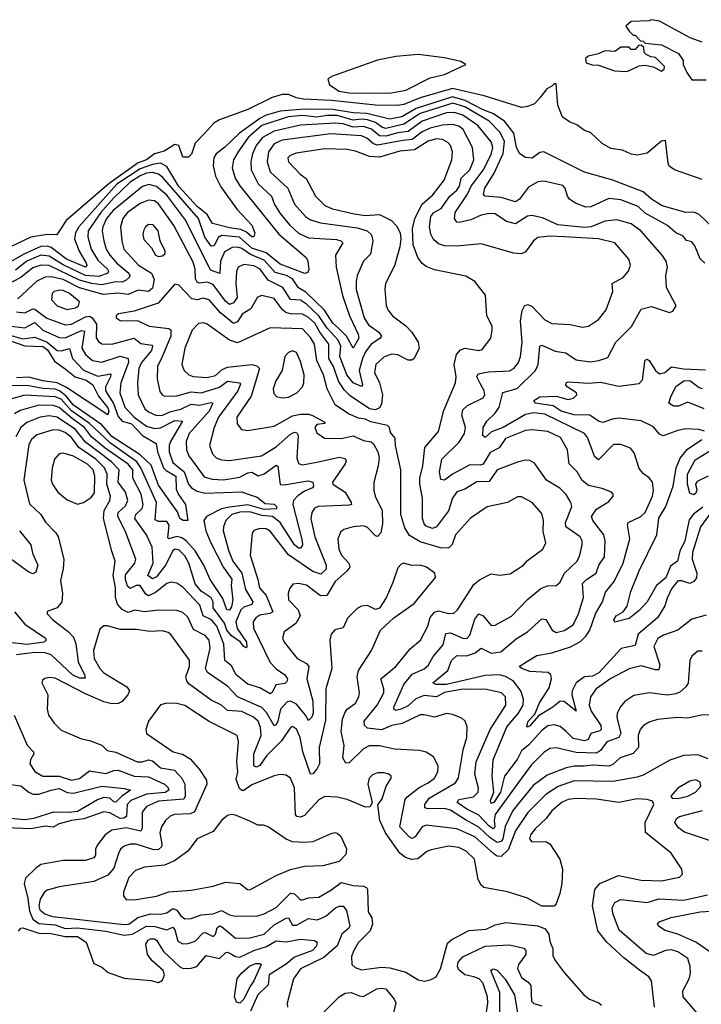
# Model space of a CAD drawing. Extents: x 1443846 to 1577407, y 839182 to 927291.
# Tile 147 of 256: x 1464120 to 1467481, y 911179 to 916036. Entities that reach past the tile are written whole.
import ezdxf

# ---------------------------------------------------------------- set-up
doc = ezdxf.new("R2010")
doc.units = 0

msp = doc.modelspace()

# ---------------------------------------------------------------- linework, layer by layer
at = {"layer": '0CON20XD'}
for points in [[(1467486.2, 915925), (1467426.7, 915946.7), (1467275, 916029.2), (1467233.8, 916036.2), (1467225, 916030), (1467135, 916027.5), (1467110, 916005), (1467125, 915980), (1467145, 915960), (1467155, 915960), (1467181.7, 915931.7), (1467195, 915930), (1467205, 915920), (1467285, 915912.5), (1467369.3, 915869.3), (1467392.5, 915835), (1467392.5, 915815), (1467410, 915775), (1467435, 915740), (1467505, 915740)], [(1467115, 915781.2), (1467175, 915808.8), (1467205, 915812), (1467243.9, 915803.9), (1467285, 915782.5), (1467298.3, 915791.7), (1467300, 915805), (1467255, 915850), (1467233, 915853), (1467210, 915865), (1467200, 915875), (1467198.3, 915898.3), (1467185, 915910), (1467171.7, 915908.3), (1467155, 915890), (1467135, 915890), (1467125, 915900), (1467085, 915900), (1467055, 915880), (1467005, 915882.5), (1466975, 915867.5), (1466923, 915857), (1466910, 915845), (1466913, 915823), (1466943.6, 915813.6), (1466975, 915812.5), (1467054.1, 915784.1), (1467115, 915781.2)], [(1465855, 915674.3), (1465954.1, 915675.9), (1466025, 915688.8), (1466145, 915748.8), (1466215, 915766), (1466320, 915815), (1466295, 915830), (1466215, 915848.8), (1466085, 915863.8), (1465975.4, 915855.4), (1465885, 915836.2), (1465662.1, 915757.9), (1465640, 915745), (1465648, 915715), (1465695, 915682.9), (1465745.6, 915675.6), (1465855, 915674.3)], [(1467485, 915248), (1467350, 915295), (1467323.6, 915313.6), (1467318.3, 915328.3), (1467305, 915440), (1467285, 915437.5), (1467215, 915377.5), (1467165, 915367.5), (1467135, 915372.5), (1467093, 915393), (1467035, 915400), (1466992.5, 915425), (1466935, 915480), (1466905, 915490), (1466868.3, 915518.3), (1466835, 915530), (1466797.5, 915555), (1466773.3, 915615), (1466765, 915720), (1466755, 915720), (1466745, 915707.5), (1466720, 915695), (1466687, 915653), (1466658.3, 915621.7), (1466625, 915607.5), (1466595, 915603.3), (1466410.2, 915660.2), (1466255, 915697.1), (1466095, 915650), (1466015, 915617.6), (1465983.1, 915613.1), (1465875, 915613.8), (1465657.8, 915637.8), (1465520, 915645), (1465485, 915650.8), (1465445, 915668), (1465415, 915667.5), (1465365, 915652.9), (1465245, 915592.5), (1465105, 915542.9), (1465077.5, 915525), (1465032.9, 915477.1), (1464985, 915426.9), (1464967.5, 915372.5), (1464952.5, 915357.5), (1464925, 915357.5), (1464905.6, 915415.6), (1464885, 915419.8), (1464832.8, 915387.2), (1464785.3, 915375), (1464745, 915344.9), (1464705, 915330.8), (1464562, 915228), (1464350, 915045), (1464302.5, 914975), (1464255, 914976.4), (1464175, 914963.9), (1464074.2, 914915.8)], [(1467539.7, 915009.7), (1467470.3, 915075), (1467445, 915087), (1467405, 915085.3), (1467288.4, 915118.4), (1467235, 915150.8), (1467195, 915187.1), (1467045.6, 915245), (1466905, 915284.7), (1466705, 915383.9), (1466685, 915381.2), (1466647.3, 915352.7), (1466615, 915356), (1466587, 915375), (1466570.2, 915405), (1466556.6, 915476.6), (1466511.6, 915535), (1466453.5, 915573.5), (1466405, 915591.5), (1466317, 915637), (1466255, 915655.3), (1466075, 915598.8), (1466005, 915557.4), (1465945, 915544.7), (1465832.8, 915572.8), (1465765, 915576.7), (1465665, 915593), (1465525, 915594.8), (1465404.4, 915585.6), (1465335, 915565.3), (1465305, 915548.8), (1465203.8, 915476.2), (1465130.8, 915405), (1465089.3, 915375), (1465077, 915355), (1465074.8, 915315), (1465086, 915265), (1465112.3, 915212.3), (1465190.9, 915100.9), (1465265, 915021.9), (1465279.5, 914985), (1465274.2, 914965.8), (1465265, 914964.6), (1465238.3, 914988.3), (1465211.2, 915001.2), (1465155, 915008.7), (1465070.7, 915030.7), (1465044.8, 915075), (1464995, 915114), (1464905, 915214.1), (1464845, 915312.6), (1464815, 915328.2), (1464775, 915321.6), (1464715, 915300.4), (1464598.4, 915225), (1464412, 915015), (1464394.9, 914985), (1464390.8, 914955), (1464413.8, 914895), (1464447.5, 914835), (1464451.2, 914825), (1464445, 914815.5), (1464350.3, 914855), (1464275, 914912.9), (1464255, 914919.3), (1464225, 914917.1), (1464140, 914880), (1463980.7, 914789.3)], [(1467499.2, 914835), (1467476.3, 914856.3), (1467450.3, 914920.3), (1467435, 914939.6), (1467407.6, 914947.6), (1467390.3, 914970.3), (1467355.2, 914985.2), (1467315, 915021.3), (1467205, 915082.6), (1467169.6, 915115), (1467085, 915147.6), (1467025, 915153.6), (1466936.4, 915113.6), (1466911.8, 915111.8), (1466860.9, 915130.9), (1466831.2, 915151.2), (1466821, 915165), (1466810.5, 915205), (1466798.1, 915218.1), (1466705, 915240.4), (1466675, 915236.1), (1466629.6, 915210.4), (1466585, 915151.6), (1466565, 915138), (1466495, 915158.9), (1466414.3, 915165), (1466407.5, 915175), (1466413.6, 915205), (1466460.1, 915279.9), (1466504.3, 915375.7), (1466511.3, 915435), (1466489.6, 915479.6), (1466435, 915535.9), (1466315, 915605.9), (1466255.3, 915624.7), (1466095, 915573.3), (1466015, 915520.3), (1465925, 915499.6), (1465905.6, 915505.6), (1465875, 915528.6), (1465835, 915541.7), (1465805, 915545.7), (1465765, 915541.3), (1465685, 915563), (1465635.6, 915564.4), (1465585, 915554.7), (1465515, 915563.6), (1465443.4, 915556.6), (1465315, 915514.6), (1465247.2, 915455), (1465196.7, 915385), (1465174.3, 915345), (1465168.2, 915305), (1465182.5, 915255), (1465206.1, 915216.1), (1465397.5, 914977.5), (1465533.5, 914863.5), (1465541.8, 914845), (1465545.6, 914804.4), (1465540.6, 914789.4), (1465526.2, 914783.8), (1465405, 914829.7), (1465335.7, 914885.7), (1465265, 914908.9), (1465203.5, 914963.5), (1465115, 914971.9), (1465098.7, 914961.3), (1465079.1, 914920.9), (1465065, 914918.6), (1465032.8, 914962.8), (1465001.3, 915055), (1464825, 915259.1), (1464804.1, 915275), (1464775, 915283.1), (1464745, 915278.6), (1464714.5, 915265.5), (1464664.8, 915235), (1464582.7, 915155), (1464519.5, 915085), (1464457.3, 914995), (1464455.5, 914965), (1464473, 914905), (1464505, 914849.6), (1464552.3, 914805), (1464558.6, 914795), (1464554.1, 914785), (1464510.9, 914769.1), (1464445, 914774.6), (1464335, 914826.7), (1464265, 914869.9), (1464225, 914874.5), (1464154.5, 914845.5), (1464098.7, 914801.3)], [(1467543.7, 913625), (1467478.1, 913535), (1467437.9, 913407.9), (1467436.4, 913375), (1467458.6, 913305), (1467457.2, 913282.8), (1467443.8, 913265), (1467425, 913254.1), (1467385, 913267.3), (1467365, 913267.5), (1467335, 913229.1), (1467312.7, 913182.7), (1467301.1, 913145), (1467265.6, 913085), (1467169.8, 913005), (1467155, 912949.1), (1467086.1, 912933.9), (1466976, 912814), (1466945, 912797.3), (1466905, 912794.3), (1466863.5, 912765), (1466845.2, 912725), (1466842.7, 912705), (1466865, 912624.2), (1466805, 912673.1), (1466785, 912674.3), (1466749.4, 912645), (1466678.4, 912601.6), (1466635, 912552), (1466625, 912545.8), (1466620.2, 912550.2), (1466627.1, 912575), (1466659.7, 912610.3), (1466684.3, 912665.7), (1466730.7, 912739.3), (1466742.7, 912785), (1466739.1, 912805), (1466725.6, 912815.6), (1466635, 912821.4), (1466596.7, 912835), (1466583.3, 912845), (1466625, 912872.1), (1466670.9, 912899.1), (1466745, 912912.4), (1466836.9, 912943.1), (1466885, 912968.6), (1466913.4, 912996.6), (1466931.4, 913025), (1466959.6, 913105), (1466993.9, 913165), (1467008.2, 913211.8), (1467051.2, 913265), (1467096, 913355), (1467128.9, 913475), (1467117.8, 913545), (1467121.4, 913555), (1467183.1, 913585), (1467205, 913604.6), (1467241.1, 913685), (1467246.2, 913715), (1467240, 913755), (1467226.7, 913775), (1467195, 913797.5), (1467175, 913821.9), (1467149.8, 913899.8), (1467132.6, 913922.6), (1467085, 913941.2), (1467048.9, 913941.1), (1466975, 913864.4), (1466955, 913881.2), (1466943.2, 913915), (1466920.2, 913975), (1466905, 913995.3), (1466710.4, 914090.4), (1466655, 914097.2), (1466615, 914088.8), (1466505, 914024.6), (1466447.3, 914002.7), (1466415, 913975.8), (1466404.6, 913985), (1466406.1, 914025), (1466423.1, 914055), (1466464.5, 914095.5), (1466485.1, 914124.9), (1466503.1, 914196.9), (1466573.6, 914216.4), (1466663.5, 914305), (1466676.1, 914335), (1466685, 914425.8), (1466695, 914430), (1466761.2, 914401.2), (1466812.9, 914392.9), (1466865, 914358.7), (1466935, 914348.8), (1466975.3, 914354.7), (1467020, 914370), (1467060.4, 914445), (1467137.9, 914522.1), (1467185, 914608.1), (1467235, 914621.5), (1467325, 914592), (1467341.7, 914598.3), (1467356.7, 914625), (1467310.6, 914715), (1467306.9, 914775), (1467315.4, 914815), (1467308.5, 914845), (1467289.1, 914875), (1467183.8, 914995), (1467135, 915028.4), (1467065, 915048.1), (1467005, 915042.1), (1466938.5, 915015), (1466905, 915010.6), (1466774, 915025), (1466698.3, 915058.3), (1466645, 915070.4), (1466625, 915066.4), (1466565, 915029.4), (1466521.4, 915041.4), (1466465, 915077.8), (1466435, 915079.5), (1466395, 915071.5), (1466345, 915048.7), (1466287.5, 915035), (1466275, 915037.5), (1466263.8, 915055), (1466267.8, 915085), (1466328.9, 915175), (1466347.3, 915215), (1466405.8, 915294.2), (1466445, 915371.8), (1466454.1, 915405), (1466445, 915433.2), (1466378.7, 915515), (1466305, 915565.9), (1466265, 915578.9), (1466225, 915576.5), (1466105, 915535.6), (1466035, 915484), (1465985, 915478.7), (1465925, 915460.9), (1465895, 915462.9), (1465855, 915495.4), (1465815, 915509.9), (1465765, 915505.6), (1465715, 915521.9), (1465675, 915526.4), (1465505.1, 915515.1), (1465375, 915486.1), (1465318.1, 915455), (1465286.8, 915415), (1465267.9, 915375), (1465259.2, 915335), (1465261.5, 915295), (1465296.2, 915226.2), (1465362.6, 915165), (1465376.6, 915125), (1465405, 915079.7), (1465450.5, 915025), (1465495, 914983.8), (1465545, 914960.7), (1465681.7, 914951.7), (1465703.3, 914945), (1465713.6, 914935), (1465678.2, 914875), (1465680.5, 914815), (1465712.1, 914675), (1465746.8, 914575), (1465790, 914485), (1465792.6, 914465), (1465765, 914415.7), (1465731.5, 914475), (1465692, 914515), (1465665, 914539.8), (1465623.3, 914603.3), (1465531.8, 914691.8), (1465495, 914713.8), (1465465, 914757.2), (1465435.1, 914775.1), (1465379.2, 914789.2), (1465325, 914850), (1465258.1, 914878.1), (1465215, 914908.1), (1465195, 914914.8), (1465167.1, 914912.9), (1465129.6, 914890.4), (1465111.1, 914845), (1465106.3, 914783.7), (1465061.3, 914801.3), (1464939.3, 915045), (1464845, 915169.8), (1464795, 915213.1), (1464756.9, 915223.1), (1464725, 915212.8), (1464581.6, 915095), (1464547.7, 915055), (1464530, 915015), (1464526.7, 914995), (1464534.4, 914945), (1464546.7, 914905), (1464563.9, 914875), (1464599.4, 914835), (1464658.2, 914785), (1464663.2, 914775), (1464659.7, 914765), (1464645, 914751), (1464625, 914742), (1464595, 914742.3), (1464525, 914729), (1464475.5, 914734.5), (1464415, 914751.4), (1464265, 914824.1), (1464225, 914826), (1464185, 914811.3), (1464125, 914763.9), (1464050.3, 914725)], [(1466390.7, 914240.7), (1466374.1, 914275), (1466381.5, 914288.5), (1466430.6, 914299.4), (1466535, 914303.8), (1466556.6, 914315), (1466580.3, 914345), (1466590, 914375), (1466598.7, 914445), (1466590.5, 914549.5), (1466598.6, 914601.4), (1466610, 914625), (1466625, 914630.9), (1466645, 914622.9), (1466710, 914555), (1466745, 914537.5), (1466835, 914531.8), (1466895, 914519.5), (1466925, 914524.5), (1466975, 914556.7), (1467011.5, 914605), (1467044.5, 914695), (1467042.5, 914735), (1467096.7, 914765), (1467121.9, 914795), (1467132.2, 914825), (1467124.6, 914854.6), (1467055, 914936.2), (1466975.2, 914955.2), (1466805, 914964.5), (1466735, 914969.1), (1466675, 914962.1), (1466654.4, 914945.6), (1466615, 914890.4), (1466595, 914880.9), (1466555, 914884.5), (1466395, 914930.9), (1466275, 914918.2), (1466215, 914920.8), (1466185, 914931.1), (1466161.2, 914951.2), (1466147.8, 914977.8), (1466141.6, 915015), (1466148.3, 915065), (1466162.3, 915085), (1466198.1, 915105), (1466240.7, 915165), (1466276, 915195), (1466288.8, 915215), (1466297.8, 915255), (1466339.8, 915295), (1466359.3, 915345), (1466353.8, 915405), (1466307.5, 915495), (1466285, 915511.5), (1466255, 915519), (1466205, 915515.8), (1466145, 915501.1), (1466105, 915483.8), (1466055, 915444.6), (1466010.3, 915439.7), (1465885, 915417.4), (1465864.3, 915424.3), (1465832.6, 915452.6), (1465805, 915462.9), (1465655, 915472.5), (1465415, 915442), (1465375, 915423.9), (1465346.8, 915385), (1465340.7, 915335), (1465355.3, 915285), (1465442.6, 915205), (1465475, 915126.4), (1465530, 915065), (1465555, 915049.5), (1465603.4, 915033.4), (1465785, 915010), (1465834, 914994), (1465855, 914975.5), (1465861.2, 914945), (1465849.8, 914880.3), (1465815, 914844.3), (1465785, 914774), (1465778.6, 914745), (1465780.2, 914705), (1465819.1, 914565), (1465840.2, 914530.2), (1465890.7, 914495), (1465903.8, 914475), (1465896.7, 914463.3), (1465853.8, 914435), (1465825, 914398), (1465809.8, 914365), (1465793.5, 914305), (1465810, 914235), (1465805, 914227.5), (1465764.8, 914245), (1465733.5, 914283.5), (1465699.5, 914375), (1465704.4, 914425), (1465691.1, 914455), (1465636.6, 914515), (1465595.4, 914575), (1465535, 914632.4), (1465505, 914653), (1465456.2, 914656.2), (1465417.9, 914715), (1465345, 914751.2), (1465305.9, 914805), (1465275, 914822.4), (1465225, 914828.1), (1465197.3, 914815), (1465188.6, 914795), (1465185.2, 914735.2), (1465191.9, 914665), (1465175, 914640), (1465155, 914630.7), (1465135, 914646.9), (1465075, 914729.8), (1465045, 914741.9), (1465005, 914737.1), (1464995, 914742.2), (1464987.5, 914757.5), (1464986, 914805), (1464975, 914840), (1464880.7, 915020.7), (1464805, 915127.1), (1464785, 915141.9), (1464755, 915146.6), (1464715, 915129.8), (1464652.1, 915085), (1464628.1, 915055), (1464617.4, 915015), (1464623.5, 914943.5), (1464633.3, 914905), (1464705.4, 914825.4), (1464769.8, 914785), (1464783.3, 914755), (1464775, 914711.2), (1464755, 914696), (1464705, 914702), (1464655, 914680.8), (1464605, 914686.8), (1464531, 914681), (1464415, 914713.6), (1464335, 914753.9), (1464275, 914767), (1464245, 914765.9), (1464205, 914745.7), (1464111.2, 914658.8)], [(1466001.9, 912635), (1465975, 912627.7), (1465965, 912634.2), (1465964.7, 912644.7), (1466013.7, 912756.3), (1466055, 912808.2), (1466115, 912833.8), (1466135, 912850), (1466159.5, 912895), (1466208.2, 912951.8), (1466221.8, 913008.2), (1466245, 913012.1), (1466304.6, 912985.4), (1466325, 912984.1), (1466340.3, 912999.7), (1466365, 913079.5), (1466385, 913105.5), (1466405, 913095.5), (1466445, 913047.3), (1466465, 913048.5), (1466545, 913092.9), (1466625, 913176.2), (1466690.1, 913229.9), (1466723.4, 913243.4), (1466765, 913245.6), (1466785, 913261.9), (1466807.5, 913305), (1466869.6, 913365), (1466883.2, 913395), (1466894.6, 913445), (1466893.8, 913465), (1466883.6, 913485), (1466814, 913535), (1466811.4, 913555), (1466823.3, 913583.3), (1466843.4, 913635), (1466838.7, 913655), (1466815, 913694.5), (1466783.3, 913725), (1466717.8, 913765), (1466658.8, 913848.8), (1466635, 913861.1), (1466615, 913862.5), (1466575, 913853.6), (1466475, 913815.4), (1466435, 913758.4), (1466375, 913757.1), (1466315, 913720.8), (1466275, 913707.3), (1466255, 913676.5), (1466235, 913614), (1466175.4, 913535), (1466155, 913525.4), (1466125, 913538), (1466115, 913548.9), (1466106.5, 913575), (1466106.3, 913675), (1466092.9, 913745), (1466093.6, 913775), (1466108.1, 913835), (1466118.8, 913925), (1466184.6, 914005), (1466212, 914108), (1466270, 914245), (1466271.8, 914275), (1466261.9, 914335), (1466274.8, 914385.2), (1466293.2, 914406.8), (1466315, 914415.8), (1466385, 914403.5), (1466400.7, 914409.3), (1466442.9, 914465), (1466450.6, 914505), (1466449.4, 914525), (1466423.2, 914575), (1466417.8, 914677.8), (1466364.6, 914744.6), (1466320.9, 914770.9), (1466165, 914802.3), (1466125, 914817.9), (1466104.2, 914834.2), (1466083, 914863), (1466060, 914925), (1466057.1, 915005), (1466069.5, 915055), (1466104.1, 915125.9), (1466157.1, 915172.9), (1466213.1, 915245), (1466251.6, 915345), (1466254.1, 915384.1), (1466245.3, 915415), (1466231.2, 915431.2), (1466205.5, 915445.5), (1466175, 915448.3), (1466135, 915437.7), (1466066.3, 915393.7), (1465995, 915387.1), (1465895, 915358.3), (1465845, 915361.2), (1465776.9, 915386.9), (1465734.2, 915395.8), (1465625, 915399.2), (1465482.8, 915377.2), (1465453.2, 915366.8), (1465442.3, 915355), (1465445, 915334.5), (1465503.8, 915275), (1465533.4, 915253.4), (1465578.8, 915165), (1465625, 915120), (1465662.5, 915102.5), (1465768.9, 915078.9), (1465825, 915070.8), (1465895, 915074.8), (1465953.6, 915045), (1465978.5, 915018.5), (1465995.6, 914985), (1466000, 914955), (1465994.6, 914915.4), (1465968.7, 914821.3), (1465924.5, 914735), (1465920, 914705), (1465926.9, 914626.9), (1465935.5, 914605), (1465958.5, 914575), (1466025, 914526.1), (1466053.3, 914495), (1466085.3, 914445), (1466090, 914415), (1466065, 914365.6), (1466053.6, 914356.4), (1466035, 914355.9), (1465985, 914383), (1465955, 914385.7), (1465917.3, 914372.7), (1465876.1, 914335), (1465870, 914295), (1465894.8, 914244.8), (1465908.5, 914185), (1465905, 914140), (1465895, 914121.4), (1465875, 914112.1), (1465845, 914115.9), (1465750.1, 914180.1), (1465720.5, 914210.5), (1465692.6, 914252.6), (1465666.9, 914325), (1465644.2, 914365), (1465645.2, 914435), (1465599.6, 914495), (1465575, 914538.8), (1465545, 914567.8), (1465515, 914584.2), (1465455, 914585.8), (1465432.3, 914592.3), (1465415.6, 914605.6), (1465375, 914660), (1465315, 914675.9), (1465292.3, 914667.7), (1465260.5, 914609.5), (1465216.8, 914583.2), (1465194, 914546), (1465175, 914537.6), (1465109.9, 914589.9), (1465055, 914654.1), (1465025, 914662.7), (1464995, 914654.4), (1464968.7, 914658.7), (1464905, 914726.9), (1464885, 914730.8), (1464802.6, 914637.4), (1464685, 914598.2), (1464607.5, 914585), (1464596.2, 914575), (1464596.2, 914565), (1464615, 914551.9), (1464705, 914551.2), (1464758.8, 914525), (1464855, 914512.5), (1464865, 914506.2), (1464865.2, 914475), (1464820.8, 914369.2), (1464800, 914325), (1464798.4, 914265), (1464811.7, 914201.7), (1464822.2, 914185), (1464835, 914178.5), (1464895, 914180), (1464965, 914199.9), (1465015, 914194.8), (1465105, 914224.2), (1465145, 914252.2), (1465203.8, 914245), (1465208.7, 914238.7), (1465196.1, 914205), (1465101.2, 914075), (1465079.3, 914025), (1465056.5, 913935), (1465071.6, 913895), (1465088.5, 913875), (1465115, 913864.7), (1465155, 913861.4), (1465312.5, 913885), (1465385, 913928.7), (1465455, 913992.2), (1465475, 914000.8), (1465487.3, 913997.3), (1465492.6, 913985), (1465487.6, 913875), (1465495, 913846.7), (1465515, 913839.5), (1465585, 913853.2), (1465695, 913878.6), (1465725, 913871.1), (1465729.5, 913859.5), (1465725.9, 913845), (1465662.5, 913755), (1465663.6, 913745), (1465724.8, 913704.8), (1465755.5, 913654.5), (1465755.6, 913645), (1465745, 913640.7), (1465591.2, 913635), (1465574.3, 913625.7), (1465560.9, 913605), (1465556.6, 913573.4), (1465575.6, 913485), (1465631.4, 913345), (1465631.2, 913325), (1465605, 913300.3), (1465565, 913314.1), (1465446.1, 913396.1), (1465355, 913512.5), (1465335, 913524), (1465303.7, 913526.3), (1465275, 913515.5), (1465266.6, 913503.4), (1465256.9, 913395), (1465294.5, 913275), (1465303.1, 913233.1), (1465335.9, 913195), (1465369.1, 913115), (1465353.3, 913106.7), (1465305, 913098.7), (1465284.7, 913085), (1465271.1, 913065), (1465273.7, 913035), (1465355.3, 912865), (1465384.1, 912834.1), (1465428, 912805), (1465440, 912785), (1465438.2, 912771.8), (1465428.3, 912761.7), (1465383.3, 912755), (1465365, 912717.5), (1465355, 912711.2), (1465305, 912739.5), (1465245, 912757.6), (1465187.8, 912805), (1465165, 912848.5), (1465131.1, 912875), (1465127.5, 912955), (1465092, 913045), (1465065.7, 913075.7), (1465024.7, 913094.7), (1465007.8, 913147.8), (1464925, 913236.7), (1464895, 913256.9), (1464865, 913261.5), (1464845, 913254.1), (1464789.7, 913210.3), (1464754.5, 913194.5), (1464741.8, 913201.8), (1464715, 913245.2), (1464695, 913245.5), (1464665, 913230), (1464651.4, 913241.4), (1464641.4, 913275), (1464641.7, 913298.3), (1464688.4, 913355), (1464692.4, 913375), (1464640.9, 913515), (1464604.8, 913585), (1464605.6, 913605), (1464642, 913638), (1464653.9, 913665), (1464642.2, 913705), (1464605.2, 913755), (1464610.4, 913815), (1464572, 913855), (1464445, 913951.3), (1464396, 914015), (1464305, 914074.9), (1464265, 914081.4), (1464221.1, 914075), (1464155, 914048.5), (1464125.6, 914024.4), (1464101.4, 913978.6)], [(1464805, 914867.5), (1464825, 914870.6), (1464836.9, 914883.1), (1464838.2, 914895), (1464813.6, 914945), (1464802.3, 914995), (1464778.9, 915025), (1464755, 915026.4), (1464741.1, 915015), (1464730.8, 914995), (1464726.9, 914975), (1464731.9, 914951.9), (1464770.5, 914910.5), (1464790.6, 914875), (1464805, 914867.5)], [(1464355, 914606.5), (1464395, 914614.2), (1464410, 914625), (1464414.6, 914645), (1464365.9, 914685), (1464335, 914700.4), (1464317.7, 914702.2), (1464290.6, 914695), (1464280, 914685), (1464276.9, 914655), (1464304.5, 914625), (1464355, 914606.5)], [(1464103.8, 914595), (1464145, 914590.3), (1464185, 914609.4), (1464195, 914608), (1464254.2, 914564.2), (1464345, 914530.2), (1464375, 914533.5), (1464445, 914570.3), (1464465, 914573.3), (1464477.8, 914565), (1464498.7, 914535), (1464496.9, 914466.9), (1464508.4, 914448.4), (1464525, 914437.5), (1464575, 914436), (1464685, 914465.2), (1464718.1, 914438.1), (1464770.9, 914430.9), (1464775.2, 914425), (1464770, 914405), (1464720, 914345), (1464707.1, 914315), (1464700.4, 914245), (1464704.1, 914185.9), (1464737.2, 914117.2), (1464755, 914102.2), (1464795, 914084.4), (1464825, 914086), (1464865, 914104), (1464915, 914115.5), (1464965, 914139.2), (1465005, 914134.1), (1465065, 914148.2), (1465073.1, 914145), (1465054.8, 914105), (1464955.8, 913995), (1464940.7, 913955), (1464942.9, 913915), (1464954, 913885), (1465030.5, 913780.5), (1465069.2, 913769.2), (1465125, 913765.9), (1465205, 913779), (1465245, 913800.6), (1465264.7, 913804.7), (1465295.3, 913785.3), (1465325, 913795.9), (1465385, 913837.9), (1465393.3, 913833.3), (1465405, 913743.8), (1465425, 913741.7), (1465541.1, 913761.1), (1465565.3, 913755.3), (1465568.5, 913735), (1465563.8, 913726.2), (1465525, 913711), (1465492.2, 913687.8), (1465470, 913665), (1465466.5, 913645), (1465513.1, 913465), (1465515, 913443.8), (1465505, 913428.8), (1465495, 913429.4), (1465475, 913444.8), (1465404.9, 913555), (1465366.8, 913585), (1465315, 913590), (1465255, 913608.5), (1465205, 913607), (1465165.7, 913595), (1465136.4, 913565), (1465124.7, 913535), (1465124.2, 913515), (1465151.5, 913415), (1465171.5, 913365), (1465216.2, 913305), (1465233.1, 913225), (1465269.5, 913165), (1465265, 913151.6), (1465225, 913137.8), (1465210, 913125), (1465186.7, 913065), (1465192.8, 913032.8), (1465238.4, 912965), (1465239.4, 912940.6), (1465235, 912937.5), (1465225, 912943.9), (1465206.8, 912966.8), (1465165, 912997.4), (1465141.9, 913025), (1465130.8, 913059.2), (1465074.5, 913135), (1465074.2, 913165), (1465065, 913184.3), (1465015, 913217.5), (1464985, 913252.8), (1464955, 913355.4), (1464935, 913391.2), (1464905, 913421.6), (1464885, 913424.2), (1464875, 913415.3), (1464839, 913345), (1464795, 913287.6), (1464775, 913277.8), (1464752.2, 913295), (1464778.5, 913355), (1464773.6, 913433.6), (1464744.7, 913495), (1464688.1, 913575), (1464692.1, 913595), (1464723.9, 913625), (1464729.3, 913645), (1464719.2, 913695), (1464677.7, 913775), (1464678.6, 913815), (1464655, 913843.8), (1464542.2, 913922.2), (1464475, 913978.8), (1464439, 914025), (1464378.2, 914068.2), (1464315, 914123), (1464285, 914133.2), (1464215.1, 914134.9), (1464121.8, 914108.2), (1464095, 914092.2)], [(1464065, 914525.5), (1464145, 914516.7), (1464195, 914541.8), (1464235, 914503.8), (1464315, 914468.5), (1464345, 914466.8), (1464391.4, 914488.6), (1464425, 914503.2), (1464439.2, 914499.2), (1464426.7, 914415), (1464445, 914384.7), (1464479.5, 914355), (1464525, 914346.3), (1464615, 914376.5), (1464655, 914364.5), (1464656.6, 914345), (1464618.4, 914245), (1464614.5, 914195), (1464638.4, 914125), (1464684.4, 914075), (1464745, 914031.4), (1464785, 914019.2), (1464815, 914022.3), (1464885, 914058.5), (1464922.5, 914055), (1464863.4, 913955), (1464856.6, 913935), (1464857.2, 913905), (1464875, 913852.5), (1464930.4, 913805), (1464952.3, 913745), (1464966.8, 913726.8), (1464995, 913710.2), (1465035, 913700.4), (1465215, 913707.8), (1465246, 913696), (1465291.4, 913681.4), (1465330.2, 913650.2), (1465375.8, 913645.8), (1465386.3, 913635), (1465387, 913623), (1465325, 913620.7), (1465245, 913643.7), (1465155, 913631.8), (1465115, 913623.2), (1465041.1, 913585), (1465028.4, 913565), (1465038.5, 913515), (1465062.1, 913455), (1465124.4, 913334.4), (1465165.7, 913275.7), (1465162.9, 913245), (1465171.9, 913175), (1465165, 913140.5), (1465155, 913123.4), (1465141.8, 913125), (1465121.1, 913181.1), (1465059.5, 913275), (1465028.2, 913345), (1464985, 913415.8), (1464941.2, 913465), (1464920.1, 913480.1), (1464895, 913486.3), (1464855, 913474.7), (1464850.1, 913480.1), (1464857.9, 913542.1), (1464845, 913560), (1464805, 913560.5), (1464788.9, 913568.9), (1464794.8, 913655), (1464718, 913825), (1464697.2, 913855), (1464567.5, 913947.5), (1464464.1, 914044.1), (1464375, 914106.6), (1464325, 914163.4), (1464295, 914176.1), (1464145, 914183.6), (1464075, 914164.4)], [(1467535, 912607.1), (1467480, 912605), (1467415, 912591.2), (1467363.6, 912593.6), (1467265, 912583.6), (1467225, 912570.5), (1467195.9, 912554.1), (1467179.6, 912535), (1467170, 912505), (1467171.5, 912445), (1467145, 912416.5), (1467080.6, 912395), (1467045, 912361.4), (1467026.7, 912353.3), (1466945, 912358.7), (1466904, 912354), (1466855, 912354.4), (1466814.2, 912345.8), (1466720.9, 912309.1), (1466651.9, 912258.1), (1466552.1, 912135), (1466514.7, 912055.3), (1466503, 911995), (1466495, 911981.6), (1466475, 911976.7), (1466439.6, 911999.6), (1466385, 912053), (1466318.3, 912088.3), (1466245, 912137.4), (1466215, 912144.6), (1466132.8, 912142.8), (1466118.3, 912148.3), (1466118.1, 912165), (1466139.1, 912195), (1466268.6, 912271.3), (1466284.4, 912295.6), (1466306.4, 912433.6), (1466325.8, 912495), (1466327.3, 912547.3), (1466316.9, 912575), (1466300.2, 912590.2), (1466255, 912609.1), (1466225, 912612.9), (1466165, 912595.3), (1466115, 912607.7), (1466095, 912606.2), (1466006.5, 912563.5), (1465955, 912554), (1465905, 912533.5), (1465835, 912541.2), (1465820, 912555), (1465819.4, 912575), (1465883.7, 912655), (1465915.6, 912715), (1465916.3, 912735), (1465900.6, 912785), (1465975, 912844.7), (1466045, 912931.8), (1466096.1, 912975), (1466132.9, 913045), (1466145, 913087.8), (1466165, 913112.7), (1466185, 913119.4), (1466235, 913106.6), (1466260.8, 913109.2), (1466278.8, 913125), (1466360.3, 913249.7), (1466387.2, 913272.8), (1466445, 913303.3), (1466486.6, 913296.6), (1466538.1, 913301.9), (1466605, 913344.5), (1466625, 913367.8), (1466700, 913425), (1466714.4, 913455), (1466701.2, 913511.2), (1466703.8, 913565), (1466695, 913600.8), (1466647.8, 913655), (1466595, 913681.8), (1466575, 913682.7), (1466525, 913653.8), (1466425, 913632.3), (1466342.9, 913577.1), (1466269.6, 913495), (1466252.3, 913447.8), (1466235, 913428.8), (1466195, 913430.7), (1466095, 913461), (1466042.1, 913492.1), (1466018.9, 913528.9), (1465999.5, 913595), (1465999.5, 913815), (1465973.8, 913935), (1465971.7, 913971.7), (1465949.3, 913999.3), (1465943.3, 914025), (1465933.3, 914035), (1465851.7, 914051.7), (1465823.3, 914065), (1465791.2, 914071.2), (1465741.6, 914091.6), (1465675.5, 914135.5), (1465635.7, 914215), (1465618.1, 914285), (1465584.9, 914354.9), (1465574.4, 914435), (1465555, 914468.2), (1465515, 914511.1), (1465355, 914516.4), (1465195, 914442.5), (1465155, 914455.8), (1465045, 914533.7), (1465025, 914540.8), (1465002, 914538), (1464970.8, 914505), (1464934.8, 914415), (1464919.6, 914335), (1464931.8, 914305), (1464954.4, 914285), (1464975.8, 914275.8), (1465045, 914271.3), (1465085, 914281.3), (1465119, 914311), (1465145, 914321.7)], [(1464077.6, 914477.6), (1464135, 914462.4), (1464195, 914469.6), (1464255, 914445.3), (1464305, 914404.2), (1464325, 914402.9), (1464365, 914413.6), (1464380.5, 914365), (1464435, 914307.2), (1464505, 914277.3), (1464569.5, 914289.5), (1464568.4, 914275), (1464542.5, 914225), (1464542.5, 914205), (1464582.3, 914142.3), (1464605, 914077.9), (1464625.5, 914055.5), (1464671.8, 914041.8), (1464725, 913984.3), (1464793.1, 913945), (1464799.4, 913905), (1464829.7, 913825), (1464841.9, 913811.9), (1464890.5, 913785), (1464891, 913721), (1464903.3, 913693.3), (1464937.8, 913645), (1464950, 913565), (1464926, 913565), (1464910.5, 913575), (1464899.1, 913609.1), (1464863.6, 913656.4), (1464805, 913740), (1464767.8, 913837.8), (1464715, 913889.1), (1464575, 913979.4), (1464525, 914037.4), (1464385, 914135.1), (1464349.3, 914179.3), (1464316.8, 914205), (1464295, 914213.2), (1464235, 914216.7), (1464155, 914231.3), (1464040.7, 914229.3)], [(1464065, 914455.1), (1464145, 914427.7), (1464235, 914424.8), (1464258, 914408), (1464291.9, 914351.9), (1464345, 914314.3), (1464394.3, 914274.3), (1464448.5, 914258.6), (1464480.8, 914235), (1464508.3, 914178.3), (1464555, 914121.3), (1464559.2, 914105), (1464555, 914087.5), (1464351, 914221.1), (1464305, 914244.7), (1464235, 914253.9), (1464165, 914273), (1464105, 914268.8)], [(1465415, 914171.1), (1465445, 914174.6), (1465487.5, 914195), (1465514.5, 914225), (1465520.9, 914245), (1465522.2, 914285), (1465505, 914350.8), (1465485, 914394.2), (1465465, 914402.2), (1465445, 914394.4), (1465426.9, 914375), (1465413.8, 914305), (1465383.2, 914255), (1465370, 914215), (1465372.8, 914192.8), (1465387, 914177), (1465415, 914171.1)], [(1467496.6, 914006.6), (1467470, 914015), (1467405, 914017.2), (1467365, 914009.3), (1467293.1, 913983.1), (1467275, 913991.9), (1467245, 914028.2), (1467185, 914057.8), (1467075, 914070), (1467043.8, 914066.2), (1466995, 914048.8), (1466975, 914055.4), (1466932, 914085), (1466855, 914086.1), (1466790.8, 914105), (1466751.5, 914131.5), (1466664, 914145), (1466655, 914157.8), (1466685, 914175.8), (1466765, 914178.2), (1466825, 914163.1), (1466851.2, 914168.8), (1466867.8, 914185), (1466865.5, 914195), (1466820.5, 914225), (1466813.1, 914235), (1466814.5, 914245), (1466825, 914249.6), (1466875, 914247.1), (1466925, 914242.5), (1466985, 914248.2), (1467075, 914229), (1467175, 914241.4), (1467191, 914259), (1467202.3, 914347.7), (1467205, 914356.7), (1467215, 914360.8), (1467225, 914354.3), (1467254.8, 914304.8), (1467275, 914289.4), (1467301.8, 914295), (1467335, 914323.4), (1467394, 914314), (1467501.6, 914308.4)], [(1465145, 914321.7), (1465265, 914335.2), (1465289.2, 914329.2), (1465303, 914315), (1465261, 914179), (1465191.6, 914075), (1465192.9, 914042.9), (1465214.6, 914014.6), (1465245, 914009.2), (1465375, 914031.8), (1465465, 914081.6), (1465505, 914090), (1465545, 914089.5), (1465564.4, 914084.4), (1465625, 914050), (1465625, 914043.8), (1465585, 914038.8), (1465576, 914025), (1465585, 913998.8), (1465622.4, 913972.4), (1465705, 913970), (1465765, 913983.3), (1465815, 913960), (1465853.9, 913953.9), (1465864.2, 913944.2), (1465885.7, 913905), (1465892.2, 913875), (1465888.5, 913835), (1465866.6, 913753.4), (1465866.9, 913713.1), (1465872.9, 913685), (1465906.8, 913615), (1465908.8, 913548.8), (1465901.1, 913505), (1465885, 913486), (1465875, 913489.2), (1465835, 913531.5), (1465815, 913539.2), (1465764.8, 913535.2), (1465719.1, 913520.9), (1465702.4, 913507.6), (1465689.1, 913475), (1465693.3, 913425), (1465706.7, 913395), (1465743.1, 913355), (1465747.9, 913335), (1465732.9, 913315), (1465675, 913264.7), (1465635, 913195.4), (1465603.6, 913193.6), (1465535, 913246.2), (1465495, 913255.6), (1465467.7, 913252.3), (1465451.3, 913228.7), (1465444.4, 913205), (1465445.6, 913175), (1465493.6, 913125), (1465502.7, 913095), (1465482.6, 913057.4), (1465423.8, 913016.2), (1465415.5, 912985), (1465423.6, 912965), (1465489.1, 912885), (1465535, 912860.4), (1465546.1, 912846.1), (1465535.5, 912785), (1465565.5, 912675), (1465566.8, 912615), (1465561.5, 912595), (1465545, 912579.4), (1465528.9, 912605), (1465485, 912659), (1465455, 912673.9), (1465438.4, 912671.6), (1465405.5, 912635), (1465393.3, 912575), (1465385, 912557.7), (1465375, 912552.1), (1465337.7, 912617.7), (1465315, 912643.7), (1465194.9, 912694.9), (1465145, 912748.4), (1465046.1, 912816.1), (1465036.9, 912835), (1465060.2, 912935), (1465055.2, 912975), (1465035, 912998.7), (1464977.1, 913027.1), (1464948.5, 913088.5), (1464925, 913111.1), (1464895, 913121.1), (1464805, 913123.1), (1464735, 913115.2), (1464687.5, 913122.5), (1464655, 913111.8), (1464625, 913126.3), (1464603.2, 913153.2), (1464593.2, 913185), (1464592.2, 913235), (1464580.3, 913295), (1464591.5, 913365), (1464575, 913414.2), (1464532.7, 913575), (1464536.5, 913615), (1464564.3, 913665), (1464568.5, 913685), (1464550, 913745), (1464550.7, 913795), (1464537.8, 913825), (1464495, 913867.6), (1464412.3, 913925), (1464374.8, 913975), (1464345, 913999.7), (1464315, 914011.2), (1464285, 914013), (1464205, 913988.1), (1464178, 913965), (1464165, 913940), (1464140.6, 913765), (1464168.1, 913648.1), (1464225, 913595.6), (1464247.3, 913557.3), (1464298.5, 913505), (1464309.6, 913485), (1464337.1, 913375), (1464335, 913327.5), (1464320.5, 913269.5), (1464331.9, 913205), (1464327.1, 913165), (1464304.4, 913135.6), (1464255, 913116.7), (1464255.8, 913105), (1464283.8, 913075), (1464358.8, 913018.8), (1464385, 912990), (1464397.4, 912957.4), (1464408.5, 912868.5), (1464440.4, 912805), (1464442.3, 912787.7), (1464415, 912788.1), (1464380.5, 912805), (1464275, 912903), (1464245, 912912), (1464195, 912913.7), (1464105, 912902.7)], [(1467505, 913099.4), (1467435, 913078.8), (1467365, 913023.8), (1467295, 913000.7), (1467266.8, 912983.2), (1467246.6, 912943.4), (1467276.2, 912853.8), (1467271.3, 912828.7), (1467255, 912828.2), (1467185, 912848.8), (1467125, 912834.1), (1467035, 912786.2), (1466962.3, 912735), (1466934.7, 912695), (1466928.2, 912655), (1466938.2, 912625), (1466985.3, 912555), (1466988.4, 912535), (1466981.7, 912528.3), (1466936.8, 912515), (1466922.7, 912485), (1466905, 912478.2), (1466849.4, 912489.4), (1466814.8, 912524.8), (1466785, 912549.7), (1466755, 912557.4), (1466725, 912552.9), (1466695, 912529.5), (1466631.4, 912458.7), (1466595, 912429), (1466572.8, 912387.2), (1466510.7, 912305), (1466490.4, 912225), (1466458, 912175), (1466445, 912169.2), (1466441.1, 912185), (1466459, 912225), (1466450, 912305), (1466454.8, 912385), (1466522.8, 912547.2), (1466580.5, 912615), (1466603.3, 912655), (1466604.5, 912685), (1466591.1, 912725), (1466554.4, 912774.4), (1466516.2, 912796.2), (1466485, 912804.5), (1466415, 912800.8), (1466225, 912757.2), (1466172.9, 912757.1), (1466157.1, 912765), (1466231.2, 912825), (1466249.8, 912875), (1466275, 912900.2), (1466325, 912897.5), (1466366.4, 912913.6), (1466395, 912935.4), (1466445, 912911.6), (1466492.2, 912917.8), (1466567.7, 912982.3), (1466625, 913016.1), (1466695, 913080.5), (1466715, 913077.8), (1466745.2, 913025.2), (1466765, 913012.8), (1466805, 913022.2), (1466849.2, 913050.8), (1466876.1, 913105), (1466901.2, 913185), (1466896, 913255), (1466915, 913274.7), (1466963.4, 913305), (1466975.7, 913345), (1467003.3, 913386.7), (1467006.5, 913465), (1467001.1, 913495), (1466946.7, 913565), (1466939.5, 913585), (1466965, 913621.8), (1467025, 913660), (1467047.5, 913685), (1467047.5, 913695), (1467038.8, 913705), (1466992.8, 913722.8), (1466925, 913738.7), (1466893.7, 913763.7), (1466869.6, 913805), (1466830, 913845), (1466821.8, 913915), (1466787.7, 913975), (1466724, 914005), (1466645, 914012.8), (1466615, 914008.9), (1466515, 913969.7), (1466485, 913924.7), (1466439.6, 913900.4), (1466405, 913843.4), (1466391.7, 913838.3), (1466339.7, 913840.3), (1466255, 913794), (1466215, 913764.6), (1466197.5, 913767.5), (1466190, 913805), (1466201.7, 913868.3), (1466287.8, 913952.2), (1466314.1, 913995), (1466317.8, 914025), (1466299.7, 914085), (1466305, 914111.4), (1466327.6, 914132.4), (1466405, 914171.5), (1466414, 914185), (1466410, 914205), (1466390.7, 914240.7)], [(1467496.2, 914116.2), (1467415, 914150), (1467369.6, 914130.4), (1467345, 914129.6), (1467322, 914145), (1467330.6, 914175), (1467355, 914227.1), (1467395, 914255.2), (1467425, 914255.7), (1467471.1, 914221.1), (1467486.1, 914216.1)], [(1467488.2, 913631.8), (1467442.9, 913597.1), (1467421.1, 913568.9), (1467400, 913465), (1467375.1, 913415), (1467364.5, 913365.5), (1467328.9, 913341.1), (1467306.4, 913283.6), (1467260, 913245), (1467215, 913163.8), (1467175, 913122), (1467125, 913082.8), (1467054.3, 913064.3), (1467050, 913075), (1467060.8, 913095), (1467095.6, 913115), (1467115, 913143.8), (1467133.6, 913215), (1467175, 913317.1), (1467262.3, 913495), (1467272.2, 913577.8), (1467306.2, 913635), (1467342.2, 913735), (1467357.4, 913825), (1467376.9, 913873.1), (1467413.2, 913916.8), (1467484.3, 913965)], [(1467516, 913784), (1467461.4, 913758.6), (1467453.3, 913745), (1467459.1, 913715), (1467455, 913700), (1467445, 913692.2), (1467425, 913701.2), (1467412.8, 913745), (1467413.9, 913795), (1467451.6, 913865), (1467565, 913933.2)], [(1464405, 913646.9), (1464435, 913654.4), (1464475, 913680.4), (1464488.7, 913701.3), (1464491.1, 913785), (1464481.9, 913815), (1464455, 913843.3), (1464385, 913882.8), (1464335, 913897.9), (1464315.4, 913894.6), (1464292.4, 913867.6), (1464280, 913825), (1464274.6, 913765), (1464281.2, 913745), (1464308.5, 913705), (1464355, 913667.3), (1464405, 913646.9)], [(1464118.4, 913515), (1464175.4, 913445), (1464183.8, 913403.8), (1464208.8, 913345), (1464199.1, 913310.9), (1464185, 913301.8), (1464165, 913310.6), (1463905, 913498.3)], [(1467515, 912389.3), (1467465, 912408.8), (1467395, 912406.6), (1467326.5, 912383.5), (1467195, 912308.9), (1467165, 912298.6), (1467045, 912278.1), (1466855, 912280.7), (1466776.3, 912253.7), (1466715, 912213.8), (1466625.9, 912125), (1466565, 912034), (1466529, 911941), (1466495, 911908), (1466475, 911909.7), (1466459.6, 911919.6), (1466365, 912005.2), (1466275, 912045.2), (1466125, 912062.8), (1466105, 912054.6), (1466070, 912005), (1466055, 911997.6), (1466041.3, 912005), (1465994.8, 912055), (1466021.1, 912188.9), (1466028.9, 912201.1), (1466090.8, 912249.2), (1466135, 912271.4), (1466165.3, 912295), (1466182, 912325), (1466183.2, 912355), (1466160.2, 912400.2), (1466125, 912422.7), (1466091.7, 912431.7), (1465968.3, 912438.3), (1465894.2, 912454.2), (1465843.9, 912453.9), (1465815, 912439), (1465745, 912370.3), (1465728.5, 912368.5), (1465713.1, 912395), (1465720.2, 912455), (1465705.7, 912525), (1465712.3, 912585), (1465722.9, 912617.1), (1465735.5, 912635), (1465776.2, 912665), (1465792.7, 912695), (1465796.2, 912716.2), (1465784.5, 912795), (1465790.9, 912825), (1465854.3, 912925), (1465898.8, 913025), (1465964.5, 913085.5), (1466065, 913156.7), (1466170, 913285), (1466167.5, 913305), (1466126, 913336), (1466095, 913345.5), (1466054.1, 913344.1), (1466015, 913354.5), (1466000.5, 913349.5), (1465985, 913332.9), (1465959.6, 913260.4), (1465926.7, 913183.3), (1465895, 913132.5), (1465875, 913126.7), (1465835, 913146.7), (1465805, 913142.5), (1465785, 913131.2), (1465736.6, 913083.4), (1465715, 913036), (1465673.9, 913026.1), (1465655.6, 913005), (1465649.4, 912975), (1465659.6, 912835), (1465629.7, 912735), (1465628.8, 912581.2), (1465597.3, 912445), (1465598.9, 912365), (1465585, 912338.5), (1465565, 912316.5), (1465553.6, 912315), (1465516.2, 912425), (1465503.1, 912495), (1465485, 912535.5), (1465465, 912550), (1465455, 912544.5), (1465411.5, 912478.5), (1465337, 912405), (1465305, 912356.8), (1465288.7, 912348.7), (1465275.4, 912355.4), (1465274.8, 912415), (1465310.8, 912505), (1465306.9, 912545), (1465295.4, 912575.4), (1465273.9, 912595), (1465215, 912623.3), (1465145, 912629.1), (1465115.4, 912655), (1465065, 912680), (1464955, 912760.3), (1464943.5, 912775), (1464939.6, 912795), (1464957.7, 912845), (1464956.7, 912876.7), (1464865, 913003.3), (1464852.7, 913012.7), (1464825, 913021.2), (1464762.6, 913017.4), (1464695, 913028.1), (1464615, 913028.5), (1464553.3, 913046.7), (1464534.5, 913045.5), (1464515, 913028.8), (1464484.7, 912925), (1464487.3, 912885), (1464514.7, 912835), (1464535, 912814), (1464649.1, 912745), (1464660.8, 912725), (1464654, 912705), (1464625, 912672.6), (1464605, 912663.6), (1464575, 912661.2), (1464535, 912670.7), (1464445, 912710.4), (1464295, 912787.3), (1464265, 912791.9), (1464243.3, 912786.7), (1464231.9, 912778.1), (1464229.2, 912765), (1464258.5, 912705), (1464255.5, 912635), (1464262.5, 912605), (1464290, 912565), (1464325, 912531.1), (1464425, 912487.8), (1464465, 912480), (1464525, 912457.1), (1464551.4, 912431.4), (1464595, 912422.5), (1464699.4, 912375), (1464724.3, 912374.3), (1464755, 912384.4), (1464775, 912380.6), (1464815, 912346.1), (1464883.4, 912333.4), (1464919.1, 912295), (1464933.8, 912265), (1464936.2, 912205), (1464929.8, 912190.2), (1464805, 912181.8), (1464745, 912154.1), (1464723.5, 912126.5), (1464724.3, 912045.7), (1464717, 912033), (1464645, 912050.1), (1464575, 912037.7), (1464542.2, 912015), (1464504, 911966), (1464494.7, 911945), (1464493.2, 911915), (1464485, 911901.2), (1464445, 911888.4), (1464335, 911888.7), (1464225, 911868.8), (1464198.9, 911851.1), (1464148.8, 911801.2), (1464141.5, 911775), (1464161, 911701), (1464168.5, 911638.5), (1464185, 911599), (1464215, 911577.6), (1464295, 911570.5), (1464345, 911552.1), (1464405, 911556.8), (1464545, 911540), (1464635, 911520), (1464675.9, 911524.1), (1464745, 911565.1), (1464786.9, 911563.1), (1464845, 911545.8), (1464875, 911558.9), (1464885, 911545.7), (1464900.2, 911490.2), (1464925, 911477.8), (1464950.9, 911479.1), (1464985, 911490.5), (1465025, 911532.2), (1465035, 911533.5), (1465075, 911514), (1465085, 911524.5), (1465094.5, 911555.5), (1465105, 911565.2), (1465115, 911563.4), (1465185, 911505.3), (1465255, 911506.2), (1465325, 911525.6), (1465375, 911570.2), (1465435, 911604.2), (1465445.2, 911605.2), (1465465, 911570), (1465485, 911569), (1465545, 911602.9), (1465585, 911595.7), (1465605, 911601.4), (1465631.1, 911615), (1465676.7, 911655), (1465695, 911662.7), (1465715, 911662.5), (1465731.9, 911641.9), (1465748, 911565), (1465743.9, 911555), (1465708.8, 911525), (1465685, 911466.9), (1465619.7, 911410.3), (1465505, 911353.8), (1465470.9, 911305), (1465438.6, 911185), (1465440, 911165)], [(1464095, 913115.3), (1464145, 913054.7), (1464246.9, 912985), (1464251.4, 912975), (1464240, 912965), (1464155, 912953.6), (1464055, 912966.2)], [(1467485, 912921.4), (1467465, 912921.4), (1467435, 912895.8), (1467425.5, 912875), (1467416.6, 912763.4), (1467405.2, 912744.8), (1467375, 912719.1), (1467355, 912709.7), (1467315, 912704.3), (1467224.1, 912715.9), (1467148.5, 912701.5), (1467105, 912671.9), (1467081.5, 912645), (1467066, 912614), (1467064.2, 912595), (1467083.9, 912515), (1467075.5, 912494.5), (1467015, 912473.5), (1466985, 912430.2), (1466965, 912418.1), (1466865, 912420.7), (1466765, 912444.7), (1466735, 912440.7), (1466705, 912420.3), (1466641.6, 912358.4), (1466572.6, 912265), (1466465.1, 912115), (1466460.3, 912085), (1466463.6, 912055), (1466455.5, 912044.5), (1466435, 912058.4), (1466385, 912111.4), (1466325, 912141.1), (1466278, 912175), (1466285, 912189.5), (1466358.4, 912201.6), (1466381.8, 912225), (1466382.9, 912245), (1466364.4, 912315), (1466371, 912375), (1466440.8, 912535), (1466517.8, 912655), (1466515.4, 912695), (1466495.7, 912715), (1466422.7, 912732.7), (1466343.8, 912733.8), (1466295, 912731.3), (1466215, 912716.3), (1466175, 912696.1), (1466115, 912702.7), (1466074.1, 912685.9), (1466035, 912650.9), (1466001.9, 912635)], [(1467250.4, 911165), (1467235.6, 911295), (1467222.9, 911315), (1467177.3, 911347.3), (1467098.8, 911408.8), (1467015.2, 911485.2), (1466971.5, 911541.5), (1466945.3, 911665), (1466956.1, 911745), (1466980.6, 911775), (1467073.3, 911815), (1467185, 911791.5), (1467285, 911788.2), (1467374.4, 911805.6), (1467388.6, 911821.4), (1467385.8, 911845), (1467333.1, 911925), (1467206.5, 912026.5), (1467204.7, 912075), (1467248.1, 912165), (1467240.9, 912180.9), (1467215, 912189.6), (1467165, 912192.7), (1467074.2, 912174.2), (1466965, 912190.3), (1466865, 912194.3), (1466825, 912188.7), (1466795, 912176.7), (1466745, 912133.5), (1466716.2, 912095), (1466661.4, 912045), (1466639.4, 912015), (1466634.7, 911994.7), (1466645, 911980.4), (1466715, 911982.5), (1466735, 911971.2), (1466784.5, 911894.5), (1466796.5, 911845), (1466793.3, 911775), (1466784.5, 911725.5), (1466765.6, 911675), (1466755, 911663.3), (1466695, 911662.2), (1466625, 911703.3), (1466525, 911733.6), (1466409.2, 911755), (1466395, 911767.1), (1466380.9, 911795), (1466362.7, 911895), (1466322.5, 911935), (1466285, 911953.2), (1466235, 911958.6), (1466148.9, 911941.1), (1466127.4, 911932.6), (1466082.7, 911897.2), (1466053, 911893), (1466023.3, 911903.3), (1465995.2, 911925), (1465923.8, 912025), (1465895.6, 912085), (1465887, 912163), (1465906.8, 912193.2), (1465927.5, 912255), (1465952.5, 912295), (1465952, 912305), (1465940, 912315), (1465915, 912321.5), (1465885, 912320), (1465859.8, 912310.2), (1465844.3, 912295), (1465837.1, 912265), (1465857.5, 912175), (1465847.7, 912152.3), (1465825, 912150.8), (1465735, 912190), (1465685, 912200.6), (1465625, 912203.5), (1465595, 912187.3), (1465525, 912109.6), (1465505, 912101.4), (1465487.1, 912105), (1465480, 912115), (1465476, 912246), (1465455, 912294.3), (1465435, 912310), (1465405, 912313.1), (1465375, 912305.3), (1465265, 912261.6), (1465225, 912233.5), (1465215, 912232.9), (1465203.4, 912243.4), (1465188.1, 912288.1), (1465195.6, 912325), (1465190.5, 912375), (1465199.6, 912475), (1465192.5, 912505), (1465055, 912574), (1464935, 912653.4), (1464895, 912662.7), (1464845.8, 912664.2), (1464815, 912656.2), (1464755.6, 912575), (1464742.5, 912535), (1464745.8, 912515), (1464877.1, 912425), (1464922.2, 912412.2), (1464960.6, 912390.6), (1465007.4, 912337.4), (1465040.9, 912285), (1465043.5, 912265), (1464982.2, 912127.8), (1464960.8, 912119.2), (1464884, 912116), (1464862.6, 912107.4), (1464838.9, 912085), (1464819.1, 912055), (1464810.5, 912025), (1464821.6, 911968.4), (1464818.8, 911955), (1464805, 911942.2), (1464780.8, 911940.8), (1464695, 911969.6), (1464665, 911969.7), (1464635, 911959.6), (1464617.9, 911945), (1464606.7, 911923.3), (1464585, 911850.5), (1464555, 911816.6), (1464485, 911784.7), (1464315, 911758.2), (1464255, 911741.2), (1464240, 911730), (1464221.8, 911698.2), (1464213.8, 911665), (1464218.6, 911645), (1464244.7, 911625), (1464282, 911612), (1464635, 911572.1), (1464658, 911575), (1464702.9, 911607.1), (1464765, 911625.1), (1464813.7, 911623.7), (1464845, 911630.5), (1464875, 911651.5), (1464895, 911643.2), (1464915, 911615.3), (1464935, 911600.9), (1464965, 911601.8), (1465015, 911620.7), (1465074.7, 911624.7), (1465115, 911641.8), (1465155, 911620.5), (1465183.9, 911613.9), (1465295, 911615.8), (1465325, 911624.7), (1465385, 911656.7), (1465455, 911727.5), (1465475, 911723.7), (1465504.8, 911694.8), (1465515, 911694.6), (1465545, 911704.7), (1465595, 911706.6), (1465655, 911741.2), (1465705, 911779.3), (1465765, 911764.9), (1465815, 911761.7), (1465830.4, 911755), (1465835.7, 911745), (1465837.8, 911635), (1465855.9, 911605), (1465859.2, 911575), (1465848.2, 911541.8), (1465788.5, 911481.5), (1465767.3, 911445), (1465755.6, 911415), (1465758, 911375), (1465775, 911360.6), (1465805, 911349.4), (1465905, 911361.8), (1465945, 911358.5), (1466025, 911337.3), (1466085, 911299.3), (1466116.7, 911293.3), (1466149.3, 911300.7), (1466173.3, 911315), (1466195, 911353.3), (1466230, 911480), (1466251.7, 911498.3), (1466335, 911542.5), (1466420.4, 911549.6), (1466465, 911570.9), (1466518.1, 911581.9), (1466675, 911566.7), (1466711, 911551), (1466729.6, 911525), (1466735, 911488.8), (1466750, 911455), (1466749.7, 911419.7), (1466760.8, 911395), (1466805.6, 911335), (1466902.5, 911225), (1466930, 911205), (1466976.9, 911186.9), (1466988.5, 911175)], [(1464092, 912605), (1464157.6, 912457.6), (1464188, 912425), (1464190, 912415), (1464173.1, 912385), (1464170, 912365), (1464195, 912327.1), (1464233.8, 912305), (1464315, 912304.2), (1464375, 912284.4), (1464415, 912293.5), (1464465, 912330.4), (1464545, 912318), (1464585, 912332.6), (1464605, 912333.3), (1464684, 912304), (1464755, 912300.7), (1464835, 912264.8), (1464850.3, 912250.3), (1464855.6, 912235), (1464836.7, 912223.3), (1464745, 912215.1), (1464668.4, 912185), (1464650, 912165), (1464646.8, 912105), (1464633.4, 912096.6), (1464615, 912096), (1464565, 912123.5), (1464535, 912128.1), (1464436.8, 912093.2), (1464375, 912086), (1464315, 912069.1), (1464285, 912053.5), (1464245, 912057.7), (1464174.9, 912045.1), (1464055, 912049)], [(1467365, 912194.6), (1467415, 912205.4), (1467452.9, 912225), (1467479.2, 912255), (1467476, 912275), (1467455, 912285.8), (1467425, 912279.4), (1467365.7, 912245), (1467330.8, 912205), (1467337.5, 912195), (1467365, 912194.6)], [(1464075, 912262.8), (1464125, 912256.2), (1464164.7, 912224.7), (1464185, 912216.2), (1464214.3, 912215.7), (1464275, 912234.5), (1464315, 912243.4), (1464353.6, 912223.6), (1464385, 912220.9), (1464525, 912254.3), (1464635, 912244), (1464667.3, 912235), (1464623.6, 912206.4), (1464595, 912175.9), (1464585, 912177.2), (1464565, 912195.1), (1464535, 912198.8), (1464503, 912187), (1464405, 912130.3), (1464364.5, 912124.5), (1464285, 912126.2), (1464189.4, 912095), (1464145, 912089.4), (1464057.1, 912097.1)], [(1467526.5, 911985), (1467398.2, 912028.2), (1467369, 912049), (1467351.5, 912075), (1467358.9, 912095), (1467373.1, 912105), (1467486.8, 912135)], [(1464685, 911694.5), (1464795, 911713.1), (1464855, 911734.3), (1464965, 911741.8), (1465075, 911762.1), (1465135, 911780.7), (1465205, 911775.6), (1465243.3, 911745), (1465255, 911744.2), (1465385, 911814.4), (1465455.5, 911844.5), (1465525, 911861.1), (1465616.4, 911863.6), (1465697.5, 911885), (1465730.2, 911919.8), (1465734.1, 911945), (1465705.1, 912005.1), (1465685, 912021.5), (1465675, 912025.5), (1465655, 912020.5), (1465565, 911981.1), (1465525, 911976.9), (1465465, 911981.2), (1465435, 911994.3), (1465345, 912054), (1465322, 912062), (1465295, 912062.5), (1465255, 912081.8), (1465185, 912111.3), (1465165, 912115.5), (1465145, 912110), (1465114.5, 912085), (1465075, 912031.1), (1464995.8, 911995), (1464948.9, 911935), (1464883.5, 911886.5), (1464835, 911865.7), (1464735, 911855.8), (1464690.6, 911839.4), (1464658.7, 911805), (1464632.1, 911732.1), (1464632.7, 911712.7), (1464645, 911695.8), (1464685, 911694.5)], [(1467501.1, 911065), (1467460.5, 911135), (1467391.2, 911215), (1467390.4, 911245), (1467422.3, 911305), (1467428, 911332), (1467426.5, 911365), (1467414.6, 911405), (1467365, 911438.4), (1467335, 911447.5), (1467305, 911444.1), (1467245, 911419.3), (1467209.9, 911429.9), (1467076.2, 911545), (1467045, 911627.5), (1467042.4, 911655), (1467055, 911681.5), (1467085, 911696.7), (1467215, 911681), (1467271.4, 911698.6), (1467395, 911693.2), (1467511.6, 911718.4)], [(1467545, 911423.2), (1467455, 911485.2), (1467365, 911525.6), (1467302.6, 911542.6), (1467275, 911560.6), (1467265.8, 911575), (1467274, 911586), (1467332.9, 911607.1), (1467475, 911634.7), (1467665, 911647.3)], [(1464115, 911540), (1464125, 911554.1), (1464135, 911556.2), (1464215, 911529.5), (1464275, 911529), (1464345, 911514.1), (1464405, 911512.8), (1464448.2, 911485), (1464485, 911380), (1464525, 911362.9), (1464556.2, 911336.2), (1464635, 911307.1), (1464767, 911297), (1464805, 911286.7), (1464825, 911298.6), (1464834.6, 911325), (1464826.9, 911345), (1464773.4, 911393.4), (1464750.7, 911425), (1464742.8, 911475), (1464753.5, 911495), (1464765, 911501.8), (1464785, 911502), (1464795, 911495.8), (1464828.9, 911438.9), (1464907.7, 911365), (1464925.6, 911355.6), (1464965, 911356.6), (1464994.2, 911365.8), (1465040.4, 911419.6), (1465105, 911404.8), (1465136.3, 911433.7), (1465145, 911435.8), (1465165, 911426.5), (1465185, 911414.4), (1465205, 911411.5), (1465274.6, 911445), (1465336.7, 911463.3), (1465385, 911491.9), (1465435, 911487.5), (1465505, 911499.5), (1465574, 911494), (1465587.8, 911485), (1465583.3, 911465), (1465563.9, 911445), (1465475, 911411.3), (1465435, 911377.2), (1465350, 911325), (1465345.7, 911275), (1465294.2, 911225), (1465259.1, 911145)], [(1466415, 911096.7), (1466429, 911185), (1466427.2, 911215), (1466404.7, 911285), (1466385.3, 911305), (1466360, 911315), (1466315, 911324.8), (1466285, 911349.1), (1466279.8, 911365), (1466282.9, 911387.1), (1466305, 911413.2), (1466414.8, 911465.2), (1466535, 911472.8), (1466605.7, 911455.7), (1466616.2, 911445), (1466616.9, 911425), (1466580.2, 911375), (1466574.7, 911355), (1466595, 911311.2), (1466628.3, 911288.3), (1466641.1, 911271.1), (1466643.9, 911193.9), (1466655, 911183.1), (1466695, 911172.1)], [(1465205, 911184), (1465189, 911189), (1465179.8, 911215), (1465193.1, 911306.9), (1465215, 911334.8), (1465255, 911368.7), (1465285, 911380.5), (1465305, 911380.6), (1465311.4, 911375), (1465275.5, 911295), (1465254.5, 911265.5), (1465225, 911203.9), (1465205, 911184)], [(1466487.6, 911105), (1466487.6, 911237.6), (1466442.9, 911345), (1466455, 911353.1), (1466475, 911346.8), (1466513.4, 911303.4), (1466560.5, 911225), (1466574.3, 911135)], [(1465615, 911134.4), (1465694.8, 911215.2), (1465725, 911234.3), (1465755, 911236.5), (1465795, 911220), (1465815, 911218.1), (1465880.8, 911255), (1465905, 911259.1), (1465925, 911254.6), (1465967.5, 911205), (1465975.6, 911185.6), (1465958.2, 911115)]]:
    msp.add_lwpolyline(points, dxfattribs=at)

doc.saveas('drawing.dxf')
